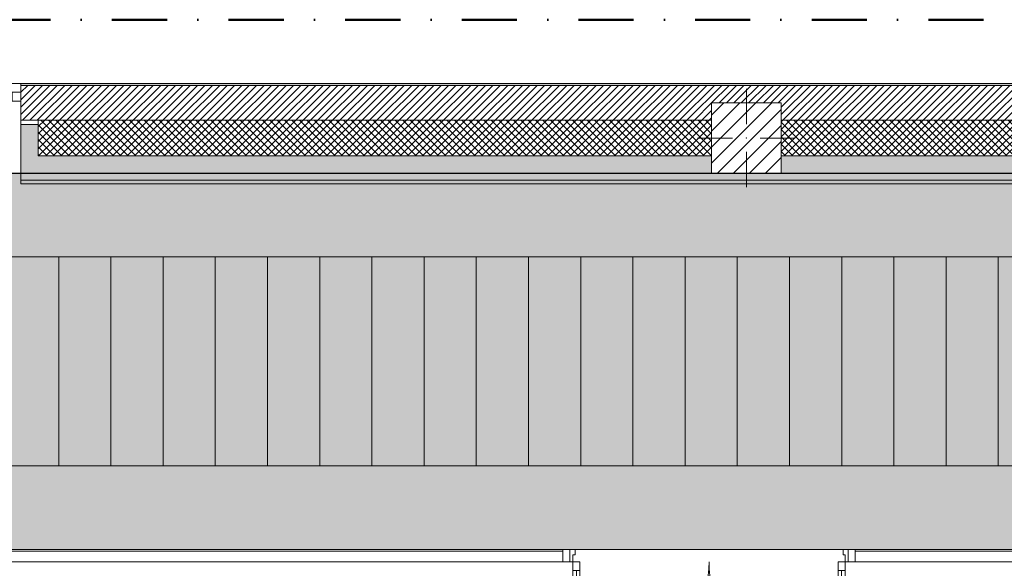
# Model space of a CAD drawing. Header units: millimetres. Extents: x -30280 to 19093, y -19284 to 4746.
# Tile 57 of 132: x -25886 to -20227, y 1593 to 4746. Entities that reach past the tile are written whole.
import ezdxf

# ---------------------------------------------------------------- set-up
doc = ezdxf.new("R2010")
doc.units = ezdxf.units.MM
doc.header["$MEASUREMENT"] = 0
doc.linetypes.add('Punto & Rayas', pattern=[670.277762, 317.5, -176.388889, 0, -176.388874])
doc.linetypes.add('Wipeout_Contour', pattern=[1000, 0, -1000])
for name, color, linetype, lineweight, true_color in [('01_2D_Ambit_Pluma_Nº__242', 7, 'Continuous', 50, 0xfb0013), ('12_FAÇ_Façana_Pluma_Nº__102', 7, 'Continuous', 5, 0xcccccc), ('12_FAÇ_Façana_Pluma_Nº__174', 7, 'Continuous', 13, 0xe4ad2c), ('12_FAÇ_Façana_Pluma_Nº__176', 7, 'Continuous', 15, 0x93a0c6), ('12_FAÇ_Façana_Pluma_Nº__43', 7, 'Continuous', 5, 0xa4a4a6), ('Nuevo_07_CR_Cel Ras pladur_Pluma_Nº__102', 7, 'Continuous', 5, 0xcccccc), ('Nuevo_07_CR_Cel Ras_lames_Pluma_Nº__177', 7, 'Continuous', 15, 0xf7e046), ('Nuevo_08_E_Envans secs_Pluma_Nº__176', 7, 'Continuous', 15, 0x93a0c6), ('Nuevo_Puertas Archicad_Pluma_Nº__3', 7, 'Continuous', 5, 0xa4a4a4), ('Nuevo_Ventanas Archicad_Pluma_Nº__103', 7, 'Continuous', 5, 0xa4a4a6), ('Ventanas Archicad_Pluma_Nº__23', 7, 'Continuous', 5, 0xa4a4a6), ('Ventanas Archicad_Pluma_Nº__3', 7, 'Continuous', 5, 0xa4a4a4), ('Ventanas Archicad_Pluma_Nº__43', 7, 'Continuous', 5, 0xa4a4a6)]:
    doc.layers.add(name, color=color, linetype=linetype, lineweight=lineweight, true_color=true_color)
for name, color, linetype in [('10_ESTR_Pilars', 7, 'Continuous'), ('12_FAÇ_Façana', 7, 'Continuous'), ('Nuevo_07_CR_Cel Ras pladur', 7, 'Continuous'), ('Nuevo_07_CR_Cel Ras_lames', 7, 'Continuous'), ('Nuevo_08_E_Envans secs', 7, 'Continuous'), ('Nuevo_Puertas Archicad', 7, 'Continuous'), ('Ventanas Archicad', 7, 'Continuous')]:
    doc.layers.add(name, color=color, linetype=linetype)
for name, color, linetype, lineweight in [('10_ESTR_Pilars_Pluma_Nº__20', 1, 'Continuous', 5), ('10_ESTR_Pilars_Pluma_Nº__28', 7, 'Continuous', 20), ('10_ESTR_Pilars_Pluma_Nº__42', 8, 'Continuous', 25), ('12_FAÇ_Façana_Pluma_Nº__2', 8, 'Continuous', 5), ('12_FAÇ_Façana_Pluma_Nº__7', 7, 'Continuous', 5), ('Nuevo_07_CR_Cel Ras_lames_Pluma_Nº__20', 1, 'Continuous', 5), ('Nuevo_08_E_Envans secs_Pluma_Nº__7', 7, 'Continuous', 5), ('Nuevo_Puertas Archicad_Pluma_Nº__1', 7, 'Continuous', 5), ('Nuevo_Ventanas Archicad_Pluma_Nº__1', 7, 'Continuous', 5), ('Ventanas Archicad_Pluma_Nº__7', 7, 'Continuous', 5)]:
    doc.layers.add(name, color=color, linetype=linetype, lineweight=lineweight)
pattern_1 = [(45, (0, 0), (-21.213203, 21.213203), []), (135, (0, 0), (21.213203, 21.213203), [])]
pattern_2 = [(45, (0, 0), (-159.1, 159.1), []), (45, (-53.03, 53.03), (-159.1, 159.1), [])]
pattern_3 = [(0, (0, 0), (0, 779.4), [48.75, -401.25]), (0, (225, 389.7), (0, 779.4), [48.75, -401.25]), (60, (0, 0), (-675, 389.7), [48.75, -401.25]), (60, (450, 0), (-675, 389.7), [48.75, -401.25]), (120, (48.75, 0), (675, 389.7), [48.75, -401.25]), (120, (498.75, 0), (675, 389.7), [48.75, -401.25]), (0, (0, 75), (0, 150), [0, -150, 0, -225]), (45, (75, 75), (-106.066, 106.066), [0, -112.5, 0, -187.5])]

# ---------------------------------------------------------------- blocks, each defined once
blk = doc.blocks.new('Forjado_1_1', base_point=(-28050.8, 1700.9))
at = {"layer": 'Nuevo_07_CR_Cel Ras pladur_Pluma_Nº__102', "linetype": 'Continuous', "lineweight": 0, "true_color": 0x333333}
h = blk.add_hatch(color=250, dxfattribs=at)
h.paths.add_polyline_path([(-28050.8, 1700.9), (-1702.1, 1700.9), (-1556.1, 1700.9), (-1556.1, -1704), (-1619.1, -1704), (-1619.1, -6940.7), (-1544.1, -6940.7), (-1544.1, -7505.7), (-1616.3, -7505.7), (-1616, -11924), (-1552.9, -11924), (-1552.9, -12504), (-2036.1, -12504), (-2036.1, -12340.7), (-6985.4, -12340.7), (-6985.4, -12549.3), (-7491.4, -12549.3), (-7491.4, -12393.7), (-10655.9, -12393.7), (-10657.1, -13685.1), (-1603.6, -13694.6), (-1609.2, -16938), (375.9, -16938), (375.9, -16739), (1128.9, -16739), (1128.9, -17067), (2622.9, -17067), (5778.9, -17067), (5778.9, -16739), (6378.9, -16739), (6378.9, -12489), (5778.9, -12489), (5763.9, -12070), (3832.9, -12070), (2768.9, -12070), (2768.9, -12619.1), (2622.9, -12619.1), (2622.9, -12070), (843.9, -12070), (843.9, -12504), (363.9, -12504), (363.9, -11924), (6641.9, -11924), (6627.9, -9204), (6003.9, -9207.4), (6010.9, -7490.7), (5790.9, -7490.7), (5790.9, -6940.7), (6010.9, -6940.7), (6010.9, -1710.7), (5770.9, -1710.7), (5770.9, 3861.7), (-28038.8, 3861.7)])
h.paths.add_polyline_path([(7.4, -9099.1), (-1192.6, -9099.1), (-1192.6, 1700.9), (7.4, 1700.9)], flags=0)
h.paths.add_polyline_path([(-1181.1, -11348.2), (-1181.1, -9848.2), (5718.9, -9848.2), (5718.9, -11348.2)], flags=0)
h.paths.add_polyline_path([(38, -16371.5), (-1162, -16371.5), (-1162, -12771.5), (38, -12771.5)], flags=0)
h.paths.add_polyline_path([(2309.4, -16371.5), (1109.4, -16371.5), (1109.4, -12771.5), (2309.4, -12771.5)], flags=0)
h.paths.add_polyline_path([(2226.8, -8799.1), (2226.8, 1400.9), (3726.8, 1400.9), (3726.8, -8799.1)], flags=0)
h.paths.add_polyline_path([(3832.9, -12471.5), (5032.9, -12471.5), (5032.9, -16671.5), (3832.9, -16671.5)], flags=0)
at = {"layer": 'Nuevo_07_CR_Cel Ras pladur_Pluma_Nº__102', "color": 254, "linetype": 'Continuous', "lineweight": 5, "true_color": 0xcccccc, "flags": 128}
blk.add_lwpolyline([(-1702.1, 1700.9), (-28050.8, 1700.9), (-28038.8, 3861.7), (5770.9, 3861.7)], dxfattribs=at)
blk = doc.blocks.new('Forjado_162_1', base_point=(-25961.7, 3382.2))
at = {"layer": 'Nuevo_07_CR_Cel Ras_lames_Pluma_Nº__177', "linetype": 'Continuous', "lineweight": 0, "true_color": 0x3d3811}
blk.add_hatch(color=48, dxfattribs=at).paths.add_polyline_path([(-25961.7, 3382.2), (-25961.7, 2182.2), (-25661.7, 2182.2), (-25661.7, 3382.2)])
at = {"layer": 'Nuevo_07_CR_Cel Ras_lames_Pluma_Nº__20', "color": 1, "linetype": 'Continuous', "lineweight": 5, "flags": 128}
blk.add_lwpolyline([(-25961.7, 3382.2), (-25961.7, 2182.2), (-25661.7, 2182.2), (-25661.7, 3382.2)], close=True, dxfattribs=at)
blk = doc.blocks.new('Forjado_163_1', base_point=(-25661.7, 3382.2))
at = {"layer": 'Nuevo_07_CR_Cel Ras_lames_Pluma_Nº__177', "linetype": 'Continuous', "lineweight": 0, "true_color": 0x3d3811}
blk.add_hatch(color=48, dxfattribs=at).paths.add_polyline_path([(-25661.7, 3382.2), (-25661.7, 2182.2), (-25361.7, 2182.2), (-25361.7, 3382.2)])
at = {"layer": 'Nuevo_07_CR_Cel Ras_lames_Pluma_Nº__20', "color": 1, "linetype": 'Continuous', "lineweight": 5, "flags": 128}
blk.add_lwpolyline([(-25661.7, 3382.2), (-25661.7, 2182.2), (-25361.7, 2182.2), (-25361.7, 3382.2)], close=True, dxfattribs=at)
blk = doc.blocks.new('Forjado_165_1', base_point=(-25361.7, 3382.2))
at = {"layer": 'Nuevo_07_CR_Cel Ras_lames_Pluma_Nº__177', "linetype": 'Continuous', "lineweight": 0, "true_color": 0x3d3811}
blk.add_hatch(color=48, dxfattribs=at).paths.add_polyline_path([(-25361.7, 3382.2), (-25361.7, 2182.2), (-25061.7, 2182.2), (-25061.7, 3382.2)])
at = {"layer": 'Nuevo_07_CR_Cel Ras_lames_Pluma_Nº__20', "color": 1, "linetype": 'Continuous', "lineweight": 5, "flags": 128}
blk.add_lwpolyline([(-25361.7, 3382.2), (-25361.7, 2182.2), (-25061.7, 2182.2), (-25061.7, 3382.2)], close=True, dxfattribs=at)
blk = doc.blocks.new('Forjado_166_1', base_point=(-25061.7, 3382.2))
at = {"layer": 'Nuevo_07_CR_Cel Ras_lames_Pluma_Nº__177', "linetype": 'Continuous', "lineweight": 0, "true_color": 0x3d3811}
blk.add_hatch(color=48, dxfattribs=at).paths.add_polyline_path([(-25061.7, 3382.2), (-25061.7, 2182.2), (-24761.7, 2182.2), (-24761.7, 3382.2)])
at = {"layer": 'Nuevo_07_CR_Cel Ras_lames_Pluma_Nº__20', "color": 1, "linetype": 'Continuous', "lineweight": 5, "flags": 128}
blk.add_lwpolyline([(-25061.7, 3382.2), (-25061.7, 2182.2), (-24761.7, 2182.2), (-24761.7, 3382.2)], close=True, dxfattribs=at)
blk = doc.blocks.new('Forjado_167_1', base_point=(-24761.7, 3382.2))
at = {"layer": 'Nuevo_07_CR_Cel Ras_lames_Pluma_Nº__177', "linetype": 'Continuous', "lineweight": 0, "true_color": 0x3d3811}
blk.add_hatch(color=48, dxfattribs=at).paths.add_polyline_path([(-24761.7, 3382.2), (-24761.7, 2182.2), (-24461.7, 2182.2), (-24461.7, 3382.2)])
at = {"layer": 'Nuevo_07_CR_Cel Ras_lames_Pluma_Nº__20', "color": 1, "linetype": 'Continuous', "lineweight": 5, "flags": 128}
blk.add_lwpolyline([(-24761.7, 3382.2), (-24761.7, 2182.2), (-24461.7, 2182.2), (-24461.7, 3382.2)], close=True, dxfattribs=at)
blk = doc.blocks.new('Forjado_168_1', base_point=(-24461.7, 3382.2))
at = {"layer": 'Nuevo_07_CR_Cel Ras_lames_Pluma_Nº__177', "linetype": 'Continuous', "lineweight": 0, "true_color": 0x3d3811}
blk.add_hatch(color=48, dxfattribs=at).paths.add_polyline_path([(-24461.7, 3382.2), (-24461.7, 2182.2), (-24161.7, 2182.2), (-24161.7, 3382.2)])
at = {"layer": 'Nuevo_07_CR_Cel Ras_lames_Pluma_Nº__20', "color": 1, "linetype": 'Continuous', "lineweight": 5, "flags": 128}
blk.add_lwpolyline([(-24461.7, 3382.2), (-24461.7, 2182.2), (-24161.7, 2182.2), (-24161.7, 3382.2)], close=True, dxfattribs=at)
blk = doc.blocks.new('Forjado_169_1', base_point=(-24161.7, 3382.2))
at = {"layer": 'Nuevo_07_CR_Cel Ras_lames_Pluma_Nº__177', "linetype": 'Continuous', "lineweight": 0, "true_color": 0x3d3811}
blk.add_hatch(color=48, dxfattribs=at).paths.add_polyline_path([(-24161.7, 3382.2), (-24161.7, 2182.2), (-23861.7, 2182.2), (-23861.7, 3382.2)])
at = {"layer": 'Nuevo_07_CR_Cel Ras_lames_Pluma_Nº__20', "color": 1, "linetype": 'Continuous', "lineweight": 5, "flags": 128}
blk.add_lwpolyline([(-24161.7, 3382.2), (-24161.7, 2182.2), (-23861.7, 2182.2), (-23861.7, 3382.2)], close=True, dxfattribs=at)
blk = doc.blocks.new('Forjado_170_1', base_point=(-23861.7, 3382.2))
at = {"layer": 'Nuevo_07_CR_Cel Ras_lames_Pluma_Nº__177', "linetype": 'Continuous', "lineweight": 0, "true_color": 0x3d3811}
blk.add_hatch(color=48, dxfattribs=at).paths.add_polyline_path([(-23861.7, 3382.2), (-23861.7, 2182.2), (-23561.7, 2182.2), (-23561.7, 3382.2)])
at = {"layer": 'Nuevo_07_CR_Cel Ras_lames_Pluma_Nº__20', "color": 1, "linetype": 'Continuous', "lineweight": 5, "flags": 128}
blk.add_lwpolyline([(-23861.7, 3382.2), (-23861.7, 2182.2), (-23561.7, 2182.2), (-23561.7, 3382.2)], close=True, dxfattribs=at)
blk = doc.blocks.new('Forjado_171_1', base_point=(-23561.7, 3382.2))
at = {"layer": 'Nuevo_07_CR_Cel Ras_lames_Pluma_Nº__177', "linetype": 'Continuous', "lineweight": 0, "true_color": 0x3d3811}
blk.add_hatch(color=48, dxfattribs=at).paths.add_polyline_path([(-23561.7, 3382.2), (-23561.7, 2182.2), (-23261.7, 2182.2), (-23261.7, 3382.2)])
at = {"layer": 'Nuevo_07_CR_Cel Ras_lames_Pluma_Nº__20', "color": 1, "linetype": 'Continuous', "lineweight": 5, "flags": 128}
blk.add_lwpolyline([(-23561.7, 3382.2), (-23561.7, 2182.2), (-23261.7, 2182.2), (-23261.7, 3382.2)], close=True, dxfattribs=at)
blk = doc.blocks.new('Forjado_172_1', base_point=(-23261.7, 3382.2))
at = {"layer": 'Nuevo_07_CR_Cel Ras_lames_Pluma_Nº__177', "linetype": 'Continuous', "lineweight": 0, "true_color": 0x3d3811}
blk.add_hatch(color=48, dxfattribs=at).paths.add_polyline_path([(-23261.7, 3382.2), (-23261.7, 2182.2), (-22961.7, 2182.2), (-22961.7, 3382.2)])
at = {"layer": 'Nuevo_07_CR_Cel Ras_lames_Pluma_Nº__20', "color": 1, "linetype": 'Continuous', "lineweight": 5, "flags": 128}
blk.add_lwpolyline([(-23261.7, 3382.2), (-23261.7, 2182.2), (-22961.7, 2182.2), (-22961.7, 3382.2)], close=True, dxfattribs=at)
blk = doc.blocks.new('Forjado_173_1', base_point=(-22961.7, 3382.2))
at = {"layer": 'Nuevo_07_CR_Cel Ras_lames_Pluma_Nº__177', "linetype": 'Continuous', "lineweight": 0, "true_color": 0x3d3811}
blk.add_hatch(color=48, dxfattribs=at).paths.add_polyline_path([(-22961.7, 3382.2), (-22961.7, 2182.2), (-22661.7, 2182.2), (-22661.7, 3382.2)])
at = {"layer": 'Nuevo_07_CR_Cel Ras_lames_Pluma_Nº__20', "color": 1, "linetype": 'Continuous', "lineweight": 5, "flags": 128}
blk.add_lwpolyline([(-22961.7, 3382.2), (-22961.7, 2182.2), (-22661.7, 2182.2), (-22661.7, 3382.2)], close=True, dxfattribs=at)
blk = doc.blocks.new('Forjado_174_1', base_point=(-22661.7, 3382.2))
at = {"layer": 'Nuevo_07_CR_Cel Ras_lames_Pluma_Nº__177', "linetype": 'Continuous', "lineweight": 0, "true_color": 0x3d3811}
blk.add_hatch(color=48, dxfattribs=at).paths.add_polyline_path([(-22661.7, 3382.2), (-22661.7, 2182.2), (-22361.7, 2182.2), (-22361.7, 3382.2)])
at = {"layer": 'Nuevo_07_CR_Cel Ras_lames_Pluma_Nº__20', "color": 1, "linetype": 'Continuous', "lineweight": 5, "flags": 128}
blk.add_lwpolyline([(-22661.7, 3382.2), (-22661.7, 2182.2), (-22361.7, 2182.2), (-22361.7, 3382.2)], close=True, dxfattribs=at)
blk = doc.blocks.new('Forjado_175_1', base_point=(-22361.7, 3382.2))
at = {"layer": 'Nuevo_07_CR_Cel Ras_lames_Pluma_Nº__177', "linetype": 'Continuous', "lineweight": 0, "true_color": 0x3d3811}
blk.add_hatch(color=48, dxfattribs=at).paths.add_polyline_path([(-22361.7, 3382.2), (-22361.7, 2182.2), (-22061.7, 2182.2), (-22061.7, 3382.2)])
at = {"layer": 'Nuevo_07_CR_Cel Ras_lames_Pluma_Nº__20', "color": 1, "linetype": 'Continuous', "lineweight": 5, "flags": 128}
blk.add_lwpolyline([(-22361.7, 3382.2), (-22361.7, 2182.2), (-22061.7, 2182.2), (-22061.7, 3382.2)], close=True, dxfattribs=at)
blk = doc.blocks.new('Forjado_176_1', base_point=(-22061.7, 3382.2))
at = {"layer": 'Nuevo_07_CR_Cel Ras_lames_Pluma_Nº__177', "linetype": 'Continuous', "lineweight": 0, "true_color": 0x3d3811}
blk.add_hatch(color=48, dxfattribs=at).paths.add_polyline_path([(-22061.7, 3382.2), (-22061.7, 2182.2), (-21761.7, 2182.2), (-21761.7, 3382.2)])
at = {"layer": 'Nuevo_07_CR_Cel Ras_lames_Pluma_Nº__20', "color": 1, "linetype": 'Continuous', "lineweight": 5, "flags": 128}
blk.add_lwpolyline([(-22061.7, 3382.2), (-22061.7, 2182.2), (-21761.7, 2182.2), (-21761.7, 3382.2)], close=True, dxfattribs=at)
blk = doc.blocks.new('Forjado_177_1', base_point=(-21761.7, 3382.2))
at = {"layer": 'Nuevo_07_CR_Cel Ras_lames_Pluma_Nº__177', "linetype": 'Continuous', "lineweight": 0, "true_color": 0x3d3811}
blk.add_hatch(color=48, dxfattribs=at).paths.add_polyline_path([(-21761.7, 3382.2), (-21761.7, 2182.2), (-21461.7, 2182.2), (-21461.7, 3382.2)])
at = {"layer": 'Nuevo_07_CR_Cel Ras_lames_Pluma_Nº__20', "color": 1, "linetype": 'Continuous', "lineweight": 5, "flags": 128}
blk.add_lwpolyline([(-21761.7, 3382.2), (-21761.7, 2182.2), (-21461.7, 2182.2), (-21461.7, 3382.2)], close=True, dxfattribs=at)
blk = doc.blocks.new('Forjado_178_1', base_point=(-21461.7, 3382.2))
at = {"layer": 'Nuevo_07_CR_Cel Ras_lames_Pluma_Nº__177', "linetype": 'Continuous', "lineweight": 0, "true_color": 0x3d3811}
blk.add_hatch(color=48, dxfattribs=at).paths.add_polyline_path([(-21461.7, 3382.2), (-21461.7, 2182.2), (-21161.7, 2182.2), (-21161.7, 3382.2)])
at = {"layer": 'Nuevo_07_CR_Cel Ras_lames_Pluma_Nº__20', "color": 1, "linetype": 'Continuous', "lineweight": 5, "flags": 128}
blk.add_lwpolyline([(-21461.7, 3382.2), (-21461.7, 2182.2), (-21161.7, 2182.2), (-21161.7, 3382.2)], close=True, dxfattribs=at)
blk = doc.blocks.new('Forjado_179_1', base_point=(-21161.7, 3382.2))
at = {"layer": 'Nuevo_07_CR_Cel Ras_lames_Pluma_Nº__177', "linetype": 'Continuous', "lineweight": 0, "true_color": 0x3d3811}
blk.add_hatch(color=48, dxfattribs=at).paths.add_polyline_path([(-21161.7, 3382.2), (-21161.7, 2182.2), (-20861.7, 2182.2), (-20861.7, 3382.2)])
at = {"layer": 'Nuevo_07_CR_Cel Ras_lames_Pluma_Nº__20', "color": 1, "linetype": 'Continuous', "lineweight": 5, "flags": 128}
blk.add_lwpolyline([(-21161.7, 3382.2), (-21161.7, 2182.2), (-20861.7, 2182.2), (-20861.7, 3382.2)], close=True, dxfattribs=at)
blk = doc.blocks.new('Forjado_180_1', base_point=(-20861.7, 3382.2))
at = {"layer": 'Nuevo_07_CR_Cel Ras_lames_Pluma_Nº__177', "linetype": 'Continuous', "lineweight": 0, "true_color": 0x3d3811}
blk.add_hatch(color=48, dxfattribs=at).paths.add_polyline_path([(-20861.7, 3382.2), (-20861.7, 2182.2), (-20561.7, 2182.2), (-20561.7, 3382.2)])
at = {"layer": 'Nuevo_07_CR_Cel Ras_lames_Pluma_Nº__20', "color": 1, "linetype": 'Continuous', "lineweight": 5, "flags": 128}
blk.add_lwpolyline([(-20861.7, 3382.2), (-20861.7, 2182.2), (-20561.7, 2182.2), (-20561.7, 3382.2)], close=True, dxfattribs=at)
blk = doc.blocks.new('Forjado_181_1', base_point=(-20561.7, 3382.2))
at = {"layer": 'Nuevo_07_CR_Cel Ras_lames_Pluma_Nº__177', "linetype": 'Continuous', "lineweight": 0, "true_color": 0x3d3811}
blk.add_hatch(color=48, dxfattribs=at).paths.add_polyline_path([(-20561.7, 3382.2), (-20561.7, 2182.2), (-20261.7, 2182.2), (-20261.7, 3382.2)])
at = {"layer": 'Nuevo_07_CR_Cel Ras_lames_Pluma_Nº__20', "color": 1, "linetype": 'Continuous', "lineweight": 5, "flags": 128}
blk.add_lwpolyline([(-20561.7, 3382.2), (-20561.7, 2182.2), (-20261.7, 2182.2), (-20261.7, 3382.2)], close=True, dxfattribs=at)
blk = doc.blocks.new('Forjado_182_1', base_point=(-20261.7, 3382.2))
at = {"layer": 'Nuevo_07_CR_Cel Ras_lames_Pluma_Nº__177', "linetype": 'Continuous', "lineweight": 0, "true_color": 0x3d3811}
blk.add_hatch(color=48, dxfattribs=at).paths.add_polyline_path([(-20261.7, 3382.2), (-20261.7, 2182.2), (-19961.7, 2182.2), (-19961.7, 3382.2)])
at = {"layer": 'Nuevo_07_CR_Cel Ras_lames_Pluma_Nº__20', "color": 1, "linetype": 'Continuous', "lineweight": 5, "flags": 128}
blk.add_lwpolyline([(-20261.7, 3382.2), (-20261.7, 2182.2), (-19961.7, 2182.2), (-19961.7, 3382.2)], close=True, dxfattribs=at)
blk = doc.blocks.new('Ventana Vertical Multi-Faja 27_4')
at = {"layer": 'Ventanas Archicad_Pluma_Nº__23', "color": 253, "linetype": 'Continuous', "lineweight": 5, "true_color": 0xa4a4a6}
for p, q in [((-600, 0), (-550, 0)), ((-550, 0), (-550, -50)), ((550, -50), (550, 0)), ((550, 0), (600, 0)), ((-550, -50), (-600, -50)), ((600, -50), (550, -50))]:
    blk.add_line(p, q, dxfattribs=at)
at = {"layer": 'Ventanas Archicad_Pluma_Nº__3', "color": 253, "linetype": 'Continuous', "lineweight": 5, "true_color": 0xa4a4a4}
for p, q in [((-600, 50), (600, 50)), ((-550, 0), (550, 0)), ((-550, -25), (550, -25)), ((550, -50), (-550, -50)), ((-600, -465), (600, -465))]:
    blk.add_line(p, q, dxfattribs=at)
at = {"layer": 'Ventanas Archicad_Pluma_Nº__43', "color": 253, "linetype": 'Continuous', "lineweight": 5, "true_color": 0xa4a4a6}
for p, q in [((-600, -160), (-600, -185)), ((600, -160), (600, -185))]:
    blk.add_line(p, q, dxfattribs=at)
at = {"layer": 'Ventanas Archicad_Pluma_Nº__7', "color": 7, "linetype": 'Continuous', "lineweight": 5}
for p, q in [((-600, 50), (-600, 40)), ((-600, 40), (-600, 0)), ((-600, 0), (-600, -50)), ((-600, 0), (-600, -50)), ((600, 50), (600, 40)), ((600, 40), (600, 0)), ((600, 0), (600, -50)), ((600, 0), (600, -50)), ((-600, -50), (-600, -160)), ((600, -50), (600, -160)), ((-600, -185), (-600, -365)), ((-600, -185), (-600, -365)), ((600, -185), (600, -365)), ((600, -185), (600, -365)), ((-600, -365), (-600, -465)), ((-600, -365), (-600, -465)), ((600, -365), (600, -465)), ((600, -365), (600, -465))]:
    blk.add_line(p, q, dxfattribs=at)
blk = doc.blocks.new('Muro_3_1', base_point=(11882.6, 4378.5))
at = {"layer": '12_FAÇ_Façana', "linetype": 'Continuous', "lineweight": 0, "true_color": 0x000000}
h = blk.add_hatch(dxfattribs=at)
h.set_pattern_fill('Yeso_0001', color=18, style=0, pattern_type=2)
h.set_pattern_definition([(0, (0, 0), (0, 75), [0, -75])])
h.paths.add_polyline_path([(-25879.1, 4168.5), (-25879.1, 4143.5), (-25779.1, 4143.5), (-25779.1, 4168.5)])
at = {"layer": '12_FAÇ_Façana_Pluma_Nº__102', "linetype": 'Continuous', "lineweight": 0, "true_color": 0xe5e5e5}
for points in [[(-25779.1, 3963.5), (-25779.1, 4143.5), (-25879.1, 4143.5), (-25879.1, 3863.5)], [(-25779.1, 3963.5), (-25879.1, 3863.5), (-21909.8, 3863.5), (-21909.8, 3963.5)], [(-21509.8, 3863.5), (-18909.8, 3863.5), (-18909.8, 3963.5), (-21509.8, 3963.5)]]:
    blk.add_hatch(color=254, dxfattribs=at).paths.add_polyline_path(points)
at = {"layer": '12_FAÇ_Façana_Pluma_Nº__174', "linetype": 'Continuous', "lineweight": 13, "true_color": 0xe4ad2c}
h = blk.add_hatch(dxfattribs=at)
h.set_pattern_fill('SATE_Aislamiento_0001', color=42, style=0, pattern_type=2)
h.set_pattern_definition(pattern_1)
h.paths.add_polyline_path([(-21909.8, 4168.5), (-25779.1, 4168.5), (-25779.1, 4143.5), (-25779.1, 3963.5), (-21909.8, 3963.5)])
h = blk.add_hatch(dxfattribs=at)
h.set_pattern_fill('SATE_Aislamiento_0001', color=42, style=0, pattern_type=2)
h.set_pattern_definition(pattern_1)
h.paths.add_polyline_path([(-21509.8, 3963.5), (-18909.8, 3963.5), (-18909.8, 4168.5), (-21509.8, 4168.5)])
at = {"layer": '12_FAÇ_Façana_Pluma_Nº__176', "linetype": 'Continuous', "lineweight": 0, "true_color": 0x495063}
blk.add_hatch(color=251, dxfattribs=at).paths.add_polyline_path([(-25879.1, 4368.5), (-1110.5, 4368.5), (-1110.5, 4378.5), (-25879.1, 4378.5)])
at = {"layer": '12_FAÇ_Façana_Pluma_Nº__2', "linetype": 'Continuous', "lineweight": 5}
h = blk.add_hatch(dxfattribs=at)
h.set_pattern_fill('Ceramic_0001', color=8, style=0, pattern_type=2)
h.set_pattern_definition([(45, (0, 0), (-21.213203, 21.213203), [])])
h.paths.add_polyline_path([(-1110.5, 4368.5), (-25879.1, 4368.5), (-25879.1, 4168.5), (-21909.8, 4168.5), (-21909.8, 4268), (-21509.8, 4268), (-21509.8, 4168.5), (-18909.8, 4168.5), (-18909.8, 4268), (-18509.8, 4268), (-18509.8, 4168.5), (-7400.5, 4168.5), (-7400.5, 4268), (-7000.5, 4268), (-7000.5, 4168.5), (-2000.5, 4168.5), (-2000.5, 4268), (-1600.5, 4268), (-1600.5, 4168.5), (-1110.5, 4168.5)])
at = {"layer": '12_FAÇ_Façana_Pluma_Nº__43', "color": 253, "linetype": 'Continuous', "lineweight": 5, "true_color": 0xa4a4a6}
for p, q in [((-25879.1, 4168.5), (-25879.1, 4143.5)), ((-25779.1, 4168.5), (-25879.1, 4168.5)), ((-25879.1, 4143.5), (-25779.1, 4143.5)), ((-25779.1, 4143.5), (-25779.1, 4168.5))]:
    blk.add_line(p, q, dxfattribs=at)
at = {"layer": '12_FAÇ_Façana_Pluma_Nº__7', "color": 7, "linetype": 'Continuous', "lineweight": 5}
for p, q in [((-25879.1, 4378.5), (-25879.1, 4368.5)), ((-1110.5, 4368.5), (-25879.1, 4368.5)), ((-25879.1, 4368.5), (-25879.1, 4328.5)), ((-25879.1, 4328.5), (-25879.1, 4278.5)), ((-25879.1, 4278.5), (-25879.1, 4168.5)), ((-25879.1, 4143.5), (-25879.1, 3963.5)), ((-25879.1, 4143.5), (-25879.1, 3963.5)), ((-21909.8, 4168.5), (-25779.1, 4168.5)), ((-25779.1, 3963.5), (-25779.1, 4143.5)), ((-18909.8, 4168.5), (-21509.8, 4168.5)), ((-25879.1, 3963.5), (-25879.1, 3863.5)), ((-25879.1, 3963.5), (-25879.1, 3863.5)), ((-25779.1, 3963.5), (-21909.8, 3963.5)), ((-21509.8, 3963.5), (-18909.8, 3963.5))]:
    blk.add_line(p, q, dxfattribs=at)
at = {"layer": '12_FAÇ_Façana_Pluma_Nº__7', "color": 7, "linetype": 'Continuous', "lineweight": 5, "flags": 128}
for points in [[(-1110.5, 4378.5), (-25879.1, 4378.5)], [(-25879.1, 3863.5), (-21909.8, 3863.5)], [(-21509.8, 3863.5), (-18909.8, 3863.5)]]:
    blk.add_lwpolyline(points, dxfattribs=at)
at = {"layer": 'Ventanas Archicad', "color": 253, "linetype": 'Continuous', "lineweight": 5, "true_color": 0xa4a4a6, "zscale": 1000}
blk.add_blockref('Ventana Vertical Multi-Faja 27_4', (-26479.1, 4328.5), dxfattribs=at)
blk = doc.blocks.new('Ventana Escaparate 27_7')
at = {"layer": 'Nuevo_Ventanas Archicad_Pluma_Nº__103', "linetype": 'Continuous', "lineweight": 5, "true_color": 0xa4a4a6}
h = blk.add_hatch(dxfattribs=at)
h.set_pattern_fill('Acero_0001', color=253, style=0, pattern_type=2)
h.set_pattern_definition(pattern_2)
h.paths.add_polyline_path([(-1026.5, 0), (-1026.5, -70), (-986.5, -70), (-986.5, 0)])
h = blk.add_hatch(dxfattribs=at)
h.set_pattern_fill('Acero_0001', color=253, style=0, pattern_type=2)
h.set_pattern_definition(pattern_2)
h.paths.add_polyline_path([(986.5, 0), (986.5, -70), (1026.5, -70), (1026.5, 0)])
at = {"layer": 'Nuevo_Ventanas Archicad_Pluma_Nº__1', "color": 7, "linetype": 'Continuous', "lineweight": 5}
for p, q in [((-1026.5, 0), (1026.5, 0)), ((-1026.5, 0), (1026.5, 0)), ((-1026.5, 0), (-1026.5, -70)), ((-986.5, 0), (-1026.5, 0)), ((-1026.5, -5), (-1026.5, 0)), ((-1026.5, -5), (-1026.5, 0)), ((-986.5, -70), (-986.5, 0)), ((986.5, 0), (986.5, -70)), ((1026.5, 0), (986.5, 0)), ((1026.5, -70), (1026.5, 0)), ((1026.5, -5), (1026.5, 0)), ((1026.5, -5), (1026.5, 0)), ((-1026.5, -65), (-1026.5, -5)), ((-1026.5, -65), (-1026.5, -5)), ((-986.5, -10), (986.5, -10)), ((1026.5, -65), (1026.5, -5)), ((1026.5, -65), (1026.5, -5)), ((-1026.5, -70), (-1026.5, -65)), ((-1026.5, -70), (-1026.5, -65)), ((-1026.5, -70), (1026.5, -70)), ((-1026.5, -70), (1026.5, -70)), ((-1026.5, -70), (-986.5, -70)), ((986.5, -70), (1026.5, -70)), ((1026.5, -70), (1026.5, -65)), ((1026.5, -70), (1026.5, -65))]:
    blk.add_line(p, q, dxfattribs=at)
blk = doc.blocks.new('Ventana Escaparate 27_8')
at = {"layer": 'Nuevo_Ventanas Archicad_Pluma_Nº__103', "linetype": 'Continuous', "lineweight": 5, "true_color": 0xa4a4a6}
h = blk.add_hatch(dxfattribs=at)
h.set_pattern_fill('Acero_0001', color=253, style=0, pattern_type=2)
h.set_pattern_definition(pattern_2)
h.paths.add_polyline_path([(-2069.7, 0), (-2069.7, -70), (-2029.7, -70), (-2029.7, 0)])
h = blk.add_hatch(dxfattribs=at)
h.set_pattern_fill('Acero_0001', color=253, style=0, pattern_type=2)
h.set_pattern_definition(pattern_2)
h.paths.add_polyline_path([(2029.7, 0), (2029.7, -70), (2069.7, -70), (2069.7, 0)])
at = {"layer": 'Nuevo_Ventanas Archicad_Pluma_Nº__1', "color": 7, "linetype": 'Continuous', "lineweight": 5}
for p, q in [((-2069.7, 0), (2069.7, 0)), ((-2069.7, 0), (2069.7, 0)), ((-2069.7, 0), (-2069.7, -70)), ((-2029.7, 0), (-2069.7, 0)), ((-2069.7, -5), (-2069.7, 0)), ((-2069.7, -5), (-2069.7, 0)), ((-2029.7, -70), (-2029.7, 0)), ((2029.7, 0), (2029.7, -70)), ((2069.7, 0), (2029.7, 0)), ((2069.7, -70), (2069.7, 0)), ((2069.7, -5), (2069.7, 0)), ((2069.7, -5), (2069.7, 0)), ((-2069.7, -65), (-2069.7, -5)), ((-2069.7, -65), (-2069.7, -5)), ((-2029.7, -10), (2029.7, -10)), ((2069.7, -65), (2069.7, -5)), ((2069.7, -65), (2069.7, -5)), ((-2069.7, -70), (-2069.7, -65)), ((-2069.7, -70), (-2069.7, -65)), ((-2069.7, -70), (2069.7, -70)), ((-2069.7, -70), (2069.7, -70)), ((-2069.7, -70), (-2029.7, -70)), ((2029.7, -70), (2069.7, -70)), ((2069.7, -70), (2069.7, -65)), ((2069.7, -70), (2069.7, -65))]:
    blk.add_line(p, q, dxfattribs=at)
blk = doc.blocks.new('Puerta Doble 27')
at = {"layer": 'Nuevo_Puertas Archicad', "linetype": 'Continuous', "lineweight": 0, "true_color": 0xffffff}
h = blk.add_hatch(dxfattribs=at)
h.set_pattern_fill('Hormigón_en_Masa_0001', style=0, pattern_type=2)
h.set_pattern_definition(pattern_3)
h.paths.add_polyline_path([(-782, 782), (-782, 732), (-742, 732), (-742, 782)])
h = blk.add_hatch(dxfattribs=at)
h.set_pattern_fill('Hormigón_en_Masa_0001', style=0, pattern_type=2)
h.set_pattern_definition(pattern_3)
h.paths.add_polyline_path([(782, 782), (742, 782), (742, 732), (782, 732)])
h = blk.add_hatch(dxfattribs=at)
h.set_pattern_fill('Hormigón_en_Masa_0001', style=0, pattern_type=2)
h.set_pattern_definition(pattern_3)
h.paths.add_polyline_path([(-742, 0), (-742, 50), (-782, 50), (-782, 0)])
h = blk.add_hatch(dxfattribs=at)
h.set_pattern_fill('Hormigón_en_Masa_0001', style=0, pattern_type=2)
h.set_pattern_definition(pattern_3)
h.paths.add_polyline_path([(742, 0), (782, 0), (782, 50), (742, 50)])
at = {"layer": 'Nuevo_Puertas Archicad_Pluma_Nº__1', "color": 7, "linetype": 'Continuous', "lineweight": 5}
for p, q in [((-782, 782), (-782, 732)), ((-742, 782), (-782, 782)), ((-742, 732), (-742, 782)), ((742, 732), (742, 782)), ((742, 782), (782, 782)), ((782, 782), (782, 732)), ((-782, 732), (-742, 732)), ((-762, 732), (-762, 50)), ((782, 732), (742, 732)), ((762, 732), (762, 50)), ((-782, 0), (-800, 0)), ((-800, 0), (-800, -70)), ((-800, 0), (-800, -5)), ((-800, 0), (-800, -5)), ((-742, 50), (-782, 50)), ((-782, 50), (-782, 0)), ((-782, -40), (-782, 0)), ((-782, 0), (-742, 0)), ((-742, 0), (-742, 50)), ((742, 0), (742, 50)), ((742, 50), (782, 50)), ((782, 0), (742, 0)), ((782, 50), (782, 0)), ((800, 0), (782, 0)), ((782, 0), (782, -40)), ((800, -70), (800, 0)), ((800, 0), (800, -5)), ((800, 0), (800, -5)), ((-800, -5), (-800, -65)), ((-800, -5), (-800, -65)), ((-770, -40), (-782, -40)), ((-770, -70), (-770, -40)), ((782, -40), (770, -40)), ((770, -40), (770, -70)), ((800, -5), (800, -65)), ((800, -5), (800, -65)), ((-800, -65), (-800, -70)), ((-800, -65), (-800, -70)), ((-800, -70), (-770, -70)), ((770, -70), (800, -70)), ((800, -65), (800, -70)), ((800, -65), (800, -70))]:
    blk.add_line(p, q, dxfattribs=at)
at = {"layer": 'Nuevo_Puertas Archicad_Pluma_Nº__1', "color": 7, "linetype": 'Continuous', "lineweight": 5, "flags": 128}
for points in [[(-782, 732), (-782, 50), (-762, 50), (-762, 732)], [(-762, 732), (-762, 50), (-742, 50), (-742, 732)], [(762, 732), (762, 50), (742, 50), (742, 732)], [(782, 732), (782, 50), (762, 50), (762, 732)]]:
    blk.add_lwpolyline(points, close=True, dxfattribs=at)
at = {"layer": 'Nuevo_Puertas Archicad_Pluma_Nº__3', "color": 253, "linetype": 'Continuous', "lineweight": 5, "true_color": 0xa4a4a4}
for centre, start, end in [((-782, 0), 0, 90), ((782, 0), 90, 180)]:
    blk.add_arc(centre, 782, start, end, dxfattribs=at)
blk = doc.blocks.new('Muro_136_1', base_point=(-19071.1, 1700.9))
at = {"layer": 'Nuevo_Puertas Archicad', "color": 253, "linetype": 'Continuous', "lineweight": 5, "true_color": 0xa4a4a6, "zscale": 1000, "rotation": 180}
blk.add_blockref('Puerta Doble 27', (-21924.2, 1630.9), dxfattribs=at)
at = {"layer": 'Nuevo_Ventanas Archicad_Pluma_Nº__1', "color": 7, "linetype": 'Continuous', "lineweight": 5, "zscale": 1000}
for name, p in [('Ventana Escaparate 27_8', (-24793.8, 1700.9)), ('Ventana Escaparate 27_7', (-20097.6, 1700.9))]:
    blk.add_blockref(name, p, dxfattribs=at)
blk = doc.blocks.new('Muro_157_1', base_point=(-25879.1, 3803.5))
at = {"layer": 'Nuevo_08_E_Envans secs_Pluma_Nº__176', "linetype": 'Continuous', "lineweight": 0, "true_color": 0x495063}
blk.add_hatch(color=251, dxfattribs=at).paths.add_polyline_path([(-25879.1, 3803.5), (-18871.1, 3803.5), (-18871.1, 3823.5), (-25879.1, 3823.5)])
at = {"layer": 'Nuevo_08_E_Envans secs_Pluma_Nº__7', "color": 7, "linetype": 'Continuous', "lineweight": 5}
blk.add_line((-25879.1, 3823.5), (-18871.1, 3823.5), dxfattribs=at)
at = {"layer": 'Nuevo_08_E_Envans secs_Pluma_Nº__7', "color": 7, "linetype": 'Continuous', "lineweight": 5, "flags": 128}
for points in [[(-21909.8, 3863.5), (-25879.1, 3863.5)], [(-25879.1, 3863.5), (-25879.1, 3803.5)], [(-18909.8, 3863.5), (-21509.8, 3863.5)], [(-25879.1, 3803.5), (-18871.1, 3803.5)]]:
    blk.add_lwpolyline(points, dxfattribs=at)
blk = doc.blocks.new('Pilar_35_1', base_point=(-21709.8, 4065.7))
at = {"color": 254, "linetype": 'Wipeout_Contour', "lineweight": 0, "ltscale": 88352.480764}
blk.add_wipeout([(-21909.8, 3863.5), (-21509.8, 3863.5), (-21509.8, 4268), (-21909.8, 4268)], dxfattribs=at).dxf.layer = '10_ESTR_Pilars'
at = {"layer": '10_ESTR_Pilars_Pluma_Nº__42', "linetype": 'Continuous', "lineweight": 25}
h = blk.add_hatch(dxfattribs=at)
h.set_pattern_fill('00_GCT_trama_45º_e1_400__05', color=8, style=0, pattern_type=2)
h.set_pattern_definition([(45, (0, 0), (-45.96194, 45.96194), [])])
h.paths.add_polyline_path([(-21909.8, 3863.5), (-21509.8, 3863.5), (-21509.8, 4268), (-21909.8, 4268)])
at = {"layer": '10_ESTR_Pilars_Pluma_Nº__20', "color": 1, "linetype": 'Continuous', "lineweight": 5}
for p, q in [((-21709.8, 4145.7), (-21709.8, 4348)), ((-21789.8, 4065.7), (-21989.8, 4065.7)), ((-21629.8, 4065.7), (-21429.8, 4065.7)), ((-21709.8, 3985.7), (-21709.8, 3783.5))]:
    blk.add_line(p, q, dxfattribs=at)
blk.add_point((-21709.8, 4065.7), dxfattribs=at)
at = {"layer": '10_ESTR_Pilars_Pluma_Nº__28', "color": 7, "linetype": 'Continuous', "lineweight": 20, "flags": 128}
blk.add_lwpolyline([(-21909.8, 3863.5), (-21509.8, 3863.5), (-21509.8, 4268), (-21909.8, 4268)], close=True, dxfattribs=at)

msp = doc.modelspace()

# ---------------------------------------------------------------- linework, layer by layer
at = {"layer": '01_2D_Ambit_Pluma_Nº__242', "color": 1, "linetype": 'Punto & Rayas', "lineweight": 50, "true_color": 0xfb0013, "flags": 128}
msp.add_lwpolyline([(-28416.6, -2249.6), (-28416.6, 4745.9), (7590.1, 4745.9), (7590.1, -1864.5), (6642.9, -1864.5), (6642.9, -11392.7), (6642.9, -17756.6), (-18985.9, -17756.6), (-18985.9, -11834.9), (-2447.9, -11834.9), (-2447.9, -2249.6)], close=True, dxfattribs=at)

# ---------------------------------------------------------------- block references
at = {"layer": '12_FAÇ_Façana', "color": 7, "lineweight": 20}
msp.add_blockref('Muro_3_1', (11882.6, 4378.5), dxfattribs=at)
at = {"layer": 'Nuevo_07_CR_Cel Ras pladur', "color": 254, "linetype": 'Continuous', "lineweight": 5, "true_color": 0xcccccc}
msp.add_blockref('Forjado_1_1', (-28050.8, 1700.9), dxfattribs=at)
at = {"layer": 'Nuevo_07_CR_Cel Ras_lames', "color": 1, "linetype": 'Continuous', "lineweight": 5}
for name, p in [('Forjado_162_1', (-25961.7, 3382.2)), ('Forjado_163_1', (-25661.7, 3382.2)), ('Forjado_165_1', (-25361.7, 3382.2)), ('Forjado_166_1', (-25061.7, 3382.2)), ('Forjado_167_1', (-24761.7, 3382.2)), ('Forjado_168_1', (-24461.7, 3382.2)), ('Forjado_169_1', (-24161.7, 3382.2)), ('Forjado_170_1', (-23861.7, 3382.2)), ('Forjado_171_1', (-23561.7, 3382.2)), ('Forjado_172_1', (-23261.7, 3382.2)), ('Forjado_173_1', (-22961.7, 3382.2)), ('Forjado_174_1', (-22661.7, 3382.2)), ('Forjado_175_1', (-22361.7, 3382.2)), ('Forjado_176_1', (-22061.7, 3382.2)), ('Forjado_177_1', (-21761.7, 3382.2)), ('Forjado_178_1', (-21461.7, 3382.2)), ('Forjado_179_1', (-21161.7, 3382.2)), ('Forjado_180_1', (-20861.7, 3382.2)), ('Forjado_181_1', (-20561.7, 3382.2)), ('Forjado_182_1', (-20261.7, 3382.2))]:
    msp.add_blockref(name, p, dxfattribs=at)
at = {"layer": 'Nuevo_08_E_Envans secs', "color": 7, "lineweight": 20}
for name, p in [('Muro_157_1', (-25879.1, 3803.5)), ('Muro_136_1', (-19071.1, 1700.9))]:
    msp.add_blockref(name, p, dxfattribs=at)

# ---------------------------------------------------------------- next in the draw order: block references
at = {"layer": '10_ESTR_Pilars', "color": 7, "lineweight": 20}
msp.add_blockref('Pilar_35_1', (-21709.8, 4065.7), dxfattribs=at)

doc.saveas('drawing.dxf')
